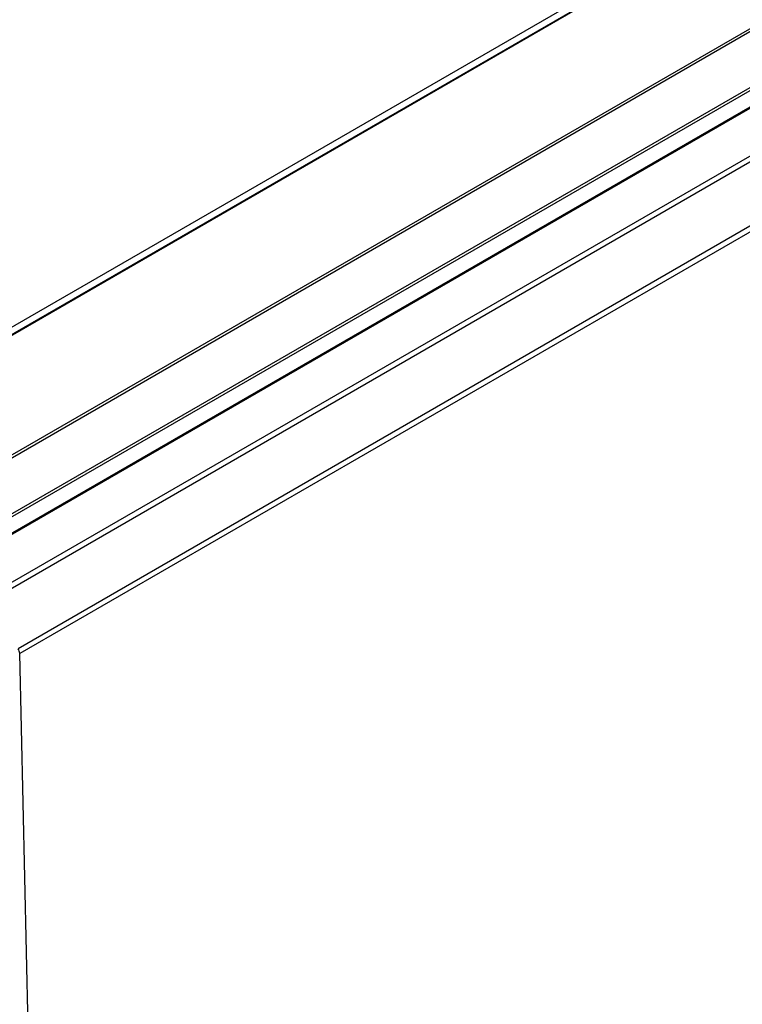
# Model space of a CAD drawing. Header units: inches. Extents: x 0 to 34, y 0 to 22.
# Tile 66 of 88: x 29.943 to 30.734, y 15.59 to 16.666. Entities that reach past the tile are written whole.
import ezdxf

# ---------------------------------------------------------------- set-up
doc = ezdxf.new("R2010")
doc.units = ezdxf.units.IN
doc.header["$LTSCALE"] = 1.87
doc.header["$MEASUREMENT"] = 0
doc.layers.get('0').update_dxf_attribs({"linetype": 'CONTINUOUS'})

msp = doc.modelspace()

# ---------------------------------------------------------------- linework, layer by layer
at = {"color": 7, "linetype": 'CONTINUOUS'}
for p, q in [((30.9674, 16.9264), (29.4502, 16.0504)), ((30.9674, 16.9183), (29.4506, 16.0426)), ((29.4576, 16.0461), (30.9747, 16.9221)), ((29.5634, 15.9763), (31.0945, 16.8603)), ((29.5653, 15.9742), (31.0964, 16.8583)), ((31.1234, 16.8124), (29.5922, 15.9283)), ((31.1242, 16.8097), (29.5931, 15.9256)), ((31.1402, 16.8009), (29.609, 15.9168)), ((31.1421, 16.8007), (29.611, 15.9166)), ((29.9071, 16.0354), (30.9363, 16.6297)), ((29.911, 16.0313), (30.9402, 16.6256)), ((30.9709, 16.573), (29.9417, 15.9787)), ((30.9726, 16.5675), (29.9434, 15.9733)), ((29.966, 14.9846), (29.9434, 15.9733))]:
    msp.add_line(p, q, dxfattribs=at)
msp.add_open_spline([(29.9434, 15.9733), (29.9434, 15.9752), (29.9427, 15.9771), (29.9417, 15.9787)], degree=3, dxfattribs=at)

doc.saveas('drawing.dxf')
